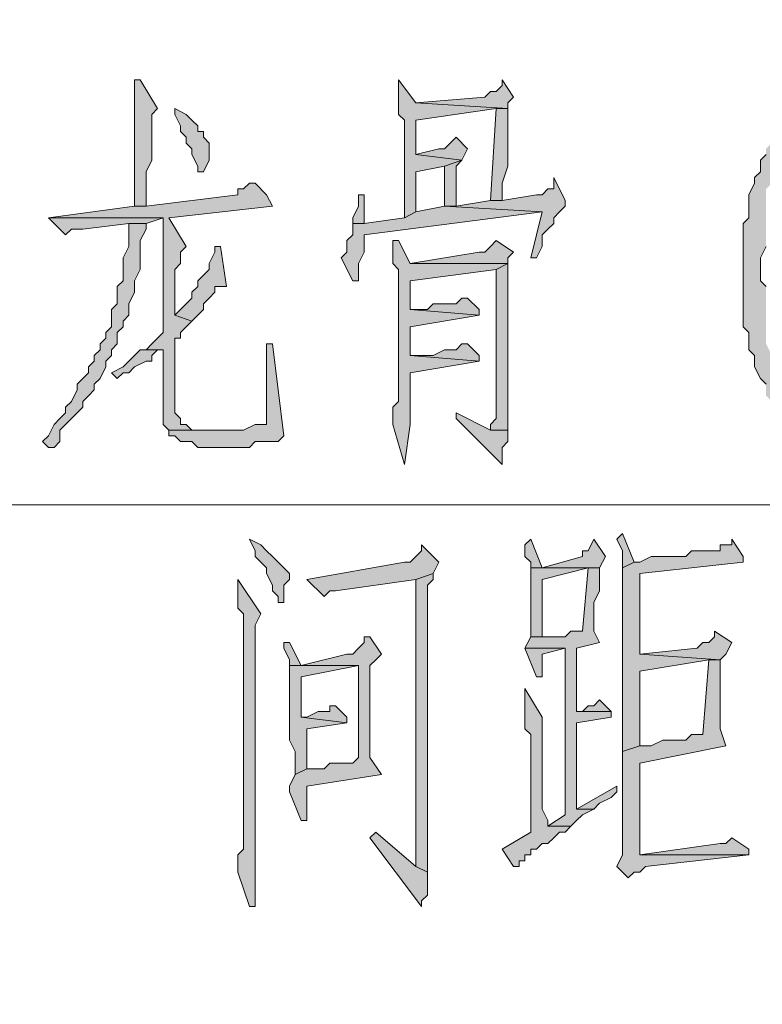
# Model space of a CAD drawing. Extents: x 566443 to 590371, y 3845226 to 3876576.
# Tile 163 of 221: x 586644.29 to 586649.76, y 3853974.48 to 3853981.74. Entities that reach past the tile are written whole.
import ezdxf

# ---------------------------------------------------------------- set-up
doc = ezdxf.new("R2010")
doc.units = 0
doc.layers.add('C00-00-00', color=7, linetype='CONTINUOUS')

msp = doc.modelspace()

# ---------------------------------------------------------------- hatches: boundary and pattern name
at = {"layer": 'C00-00-00'}
h = msp.add_hatch(color=256, dxfattribs=at)
h.dxf.hatch_style = 2
h.paths.add_polyline_path([(586645.1759, 3853981.2919), (586645.1336, 3853981.2919), (586645.1336, 3853981.2496), (586645.1336, 3853980.3606), (586645.2182, 3853980.3606), (586645.2182, 3853980.6146), (586645.2606, 3853980.6993), (586645.2606, 3853980.7839), (586645.2606, 3853980.8263), (586645.2606, 3853981.0379), (586645.3029, 3853981.0803)])
h = msp.add_hatch(color=256, dxfattribs=at)
h.dxf.hatch_style = 2
h.paths.add_polyline_path([(586647.0809, 3853981.2919), (586647.0809, 3853981.0379), (586647.1232, 3853980.9956), (586647.1232, 3853980.2759), (586647.2079, 3853980.3183), (586647.2079, 3853980.6146), (586647.4196, 3853980.6569), (586647.5466, 3853980.6993), (586647.2079, 3853980.7416), (586647.2079, 3853980.9956), (586647.8006, 3853981.0803), (586647.8852, 3853981.0803), (586647.2079, 3853981.1226)])
h = msp.add_hatch(color=256, dxfattribs=at)
h.dxf.hatch_style = 2
h.paths.add_polyline_path([(586647.8429, 3853981.2919), (586647.8429, 3853981.2496), (586647.8006, 3853981.2073), (586647.7582, 3853981.2073), (586647.7159, 3853981.1649), (586647.2079, 3853981.1226), (586647.8852, 3853981.0803), (586647.8852, 3853981.1226), (586647.9276, 3853981.1649)])
h = msp.add_hatch(color=256, dxfattribs=at)
h.dxf.hatch_style = 2
h.paths.add_polyline_path([(586650.0866, 3853981.1649), (586650.0442, 3853981.1226), (586650.0019, 3853981.0803), (586649.9596, 3853981.0379), (586649.9596, 3853980.9956), (586649.9172, 3853980.9533), (586649.8749, 3853980.9109), (586649.8326, 3853980.8686), (586649.8326, 3853980.8263), (586649.7902, 3853980.7839), (586649.7902, 3853980.7416), (586649.7479, 3853980.6993), (586649.7479, 3853980.6146), (586649.7056, 3853980.5723), (586649.7056, 3853980.5299), (586649.6632, 3853980.4453), (586649.6632, 3853980.2759), (586649.6209, 3853980.2336), (586649.6209, 3853979.9796), (586649.6209, 3853979.9373), (586649.6209, 3853979.4716), (586649.6632, 3853979.4293), (586649.6632, 3853979.3023), (586649.7056, 3853979.2599), (586649.7056, 3853979.1753), (586649.7479, 3853979.0906), (586649.7902, 3853979.0483), (586649.7902, 3853978.9636), (586649.8326, 3853978.9213), (586649.8326, 3853978.8789), (586649.8749, 3853978.8366), (586649.9172, 3853978.7943), (586649.9596, 3853978.7519), (586650.0019, 3853978.7096), (586650.0442, 3853978.6673), (586650.0866, 3853978.6249), (586650.0866, 3853978.7096), (586650.0442, 3853978.7519), (586650.0442, 3853978.7943), (586650.0019, 3853978.8366), (586649.9596, 3853978.8789), (586649.9596, 3853978.9213), (586649.9172, 3853978.9636), (586649.9172, 3853979.0059), (586649.8749, 3853979.0906), (586649.8749, 3853979.1329), (586649.8326, 3853979.1753), (586649.8326, 3853979.2599), (586649.7902, 3853979.3446), (586649.7902, 3853979.7679), (586649.7479, 3853979.8103), (586649.7479, 3853979.9796), (586649.7902, 3853980.0643), (586649.7902, 3853980.4876), (586649.8326, 3853980.5299), (586649.8326, 3853980.6569), (586649.8749, 3853980.6993), (586649.8749, 3853980.7839), (586649.9172, 3853980.8263), (586649.9172, 3853980.8686), (586649.9596, 3853980.9109), (586650.0019, 3853980.9533), (586650.0019, 3853980.9956), (586650.0442, 3853981.0379), (586650.0866, 3853981.0803)])
h = msp.add_hatch(color=256, dxfattribs=at)
h.dxf.hatch_style = 2
h.paths.add_polyline_path([(586645.4299, 3853981.0803), (586645.4299, 3853981.0379), (586645.4722, 3853980.9533), (586645.4722, 3853980.9109), (586645.5146, 3853980.8686), (586645.5146, 3853980.8263), (586645.5569, 3853980.7839), (586645.5569, 3853980.7416), (586645.5992, 3853980.6569), (586645.5992, 3853980.6146), (586645.6416, 3853980.6146), (586645.6839, 3853980.6993), (586645.6839, 3853980.8263), (586645.6416, 3853980.8686), (586645.6416, 3853980.9109), (586645.5992, 3853980.9109), (586645.5992, 3853980.9533), (586645.5569, 3853980.9956), (586645.5146, 3853981.0379)])
h = msp.add_hatch(color=256, dxfattribs=at)
h.dxf.hatch_style = 2
h.paths.add_polyline_path([(586647.8852, 3853981.0803), (586647.8006, 3853981.0803), (586647.7582, 3853980.4029), (586647.8429, 3853980.4029), (586647.8429, 3853980.4453), (586647.8429, 3853980.5299), (586647.8852, 3853980.6569)])
h = msp.add_hatch(color=256, dxfattribs=at)
h.dxf.hatch_style = 2
h.paths.add_polyline_path([(586647.5042, 3853980.8686), (586647.4619, 3853980.8263), (586647.4196, 3853980.7839), (586647.3772, 3853980.7839), (586647.2079, 3853980.7416), (586647.5466, 3853980.6993), (586647.5889, 3853980.7839)])
h = msp.add_hatch(color=256, dxfattribs=at)
h.dxf.hatch_style = 2
h.paths.add_polyline_path([(586647.5466, 3853980.6993), (586647.4196, 3853980.6569), (586647.4196, 3853980.3606), (586647.5042, 3853980.3606), (586647.5042, 3853980.6569)])
h = msp.add_hatch(color=256, dxfattribs=at)
h.dxf.hatch_style = 2
h.paths.add_polyline_path([(586646.0226, 3853980.5299), (586645.9802, 3853980.5299), (586645.9379, 3853980.4876), (586645.8956, 3853980.4876), (586645.8956, 3853980.4453), (586645.2182, 3853980.3606), (586645.1336, 3853980.3606), (586644.4986, 3853980.2759), (586645.3452, 3853980.2759), (586645.3452, 3853980.1913), (586645.3452, 3853979.4293), (586645.3029, 3853979.3869), (586645.2606, 3853979.3446), (586645.2182, 3853979.3023), (586645.3452, 3853979.3023), (586645.3452, 3853978.8366), (586645.3452, 3853978.7519), (586645.3876, 3853978.7096), (586645.5992, 3853978.7096), (586645.5569, 3853978.7096), (586645.5146, 3853978.7519), (586645.4722, 3853978.7519), (586645.4722, 3853978.7943), (586645.4299, 3853978.8366), (586645.4299, 3853979.3869), (586645.4722, 3853979.3869), (586645.4722, 3853979.4293), (586645.5146, 3853979.4716), (586645.5569, 3853979.5139), (586645.4299, 3853979.5563), (586645.4299, 3853979.8949), (586645.4722, 3853979.9373), (586645.4722, 3853980.0219), (586645.5146, 3853980.0643), (586645.3876, 3853980.2759), (586646.1496, 3853980.3606), (586646.1072, 3853980.4453)])
h = msp.add_hatch(color=256, dxfattribs=at)
h.dxf.hatch_style = 2
h.paths.add_polyline_path([(586648.2239, 3853980.5723), (586648.2239, 3853980.4876), (586648.1816, 3853980.4876), (586648.1392, 3853980.4453), (586648.0969, 3853980.4453), (586647.8429, 3853980.4029), (586647.7582, 3853980.4029), (586647.5042, 3853980.3606), (586647.4196, 3853980.3606), (586648.1392, 3853980.3183), (586648.0546, 3853979.9796), (586648.0969, 3853979.9796), (586648.1392, 3853980.0643), (586648.1392, 3853980.1489), (586648.1816, 3853980.1913), (586648.2239, 3853980.2336), (586648.2239, 3853980.2759), (586648.2662, 3853980.3183), (586648.3086, 3853980.3606), (586648.3086, 3853980.4029)])
h = msp.add_hatch(color=256, dxfattribs=at)
h.dxf.hatch_style = 2
h.paths.add_polyline_path([(586646.8269, 3853980.4453), (586646.7846, 3853980.4453), (586646.7846, 3853980.3606), (586646.7422, 3853980.2759), (586646.7422, 3853980.2336), (586646.8269, 3853980.2336)])
h = msp.add_hatch(color=256, dxfattribs=at)
h.dxf.hatch_style = 2
h.paths.add_polyline_path([(586647.4196, 3853980.3606), (586647.2079, 3853980.3183), (586647.1232, 3853980.2759), (586646.8269, 3853980.2336), (586646.7422, 3853980.2336), (586646.7422, 3853980.1489), (586646.6999, 3853980.1066), (586646.6999, 3853980.0219), (586646.6576, 3853979.9796), (586646.7422, 3853979.8103), (586646.7846, 3853979.8103), (586646.7846, 3853979.8949), (586646.7846, 3853979.9373), (586646.8269, 3853980.0219), (586646.8269, 3853980.1489), (586648.1392, 3853980.3183)])
h = msp.add_hatch(color=256, dxfattribs=at)
h.dxf.hatch_style = 2
h.paths.add_polyline_path([(586645.2182, 3853980.2336), (586645.0912, 3853980.2336), (586645.0912, 3853980.1913), (586645.0912, 3853980.0643), (586645.0489, 3853979.9796), (586645.0489, 3853979.8103), (586645.0066, 3853979.7679), (586645.0066, 3853979.6409), (586644.9642, 3853979.5986), (586644.9642, 3853979.4716), (586644.9219, 3853979.4293), (586644.9219, 3853979.3869), (586644.8796, 3853979.3446), (586644.8796, 3853979.3023), (586644.8372, 3853979.2599), (586644.8372, 3853979.2176), (586644.7949, 3853979.1753), (586644.7949, 3853979.1329), (586644.7526, 3853979.0906), (586644.7102, 3853979.0483), (586644.7102, 3853979.0059), (586644.6679, 3853978.9213), (586644.6256, 3853978.8789), (586644.6256, 3853978.8366), (586644.5832, 3853978.7943), (586644.5409, 3853978.7519), (586644.4986, 3853978.6673), (586644.4562, 3853978.6249), (586644.4986, 3853978.5826), (586644.5409, 3853978.5826), (586644.5832, 3853978.6249), (586644.5832, 3853978.7096), (586644.6256, 3853978.7519), (586644.6679, 3853978.7943), (586644.7102, 3853978.8366), (586644.7526, 3853978.8789), (586644.7526, 3853978.9213), (586644.7949, 3853978.9636), (586644.8372, 3853979.0059), (586644.8372, 3853979.0483), (586644.8796, 3853979.0906), (586644.9219, 3853979.1753), (586644.9219, 3853979.2176), (586644.9642, 3853979.2599), (586644.9642, 3853979.3023), (586645.0066, 3853979.3446), (586645.0066, 3853979.4293), (586645.0489, 3853979.4716), (586645.0489, 3853979.5139), (586645.0912, 3853979.5563), (586645.0912, 3853979.6409), (586645.1336, 3853979.7256), (586645.1336, 3853979.8103), (586645.1759, 3853979.8949), (586645.1759, 3853980.1066), (586645.2182, 3853980.1913)])
h = msp.add_hatch(color=256, dxfattribs=at)
h.dxf.hatch_style = 2
h.paths.add_polyline_path([(586644.4986, 3853980.2759), (586644.6256, 3853980.1489), (586644.6679, 3853980.1913), (586644.7526, 3853980.1913), (586645.0912, 3853980.2336), (586645.2182, 3853980.2336), (586645.3452, 3853980.2759)])
h = msp.add_hatch(color=256, dxfattribs=at)
h.dxf.hatch_style = 2
h.paths.add_polyline_path([(586647.0809, 3853980.1066), (586647.0386, 3853980.1066), (586647.0386, 3853980.0219), (586647.0386, 3853979.9373), (586647.0809, 3853979.8949), (586647.0809, 3853978.9213), (586647.0386, 3853978.8789), (586647.0386, 3853978.7943), (586647.0386, 3853978.7519), (586647.1232, 3853978.4556), (586647.1656, 3853978.7519), (586647.1656, 3853979.1329), (586647.6736, 3853979.2176), (586647.1656, 3853979.2599), (586647.1656, 3853979.4716), (586647.6736, 3853979.5563), (586647.1656, 3853979.5986), (586647.1656, 3853979.8103), (586647.8006, 3853979.8949), (586647.8852, 3853979.9373), (586647.1656, 3853979.9373)])
h = msp.add_hatch(color=256, dxfattribs=at)
h.dxf.hatch_style = 2
h.paths.add_polyline_path([(586647.8006, 3853980.1066), (586647.7582, 3853980.0643), (586647.7159, 3853980.0219), (586647.6736, 3853980.0219), (586647.1656, 3853979.9373), (586647.8852, 3853979.9373), (586647.8852, 3853979.9796), (586647.9276, 3853980.0219)])
h = msp.add_hatch(color=256, dxfattribs=at)
h.dxf.hatch_style = 2
h.paths.add_polyline_path([(586645.7262, 3853980.0643), (586645.7262, 3853980.0219), (586645.6839, 3853979.9373), (586645.6839, 3853979.8949), (586645.6416, 3853979.8526), (586645.5992, 3853979.8103), (586645.5992, 3853979.7679), (586645.5569, 3853979.7256), (586645.5569, 3853979.6833), (586645.5146, 3853979.6409), (586645.4722, 3853979.5986), (586645.4299, 3853979.5563), (586645.5569, 3853979.5139), (586645.5992, 3853979.5563), (586645.6416, 3853979.5986), (586645.6416, 3853979.6409), (586645.6839, 3853979.6833), (586645.7262, 3853979.7256), (586645.7262, 3853979.7679), (586645.7686, 3853979.7679), (586645.8109, 3853979.7679), (586645.7686, 3853980.0643)])
h = msp.add_hatch(color=256, dxfattribs=at)
h.dxf.hatch_style = 2
h.paths.add_polyline_path([(586647.8852, 3853979.9373), (586647.8006, 3853979.8949), (586647.8006, 3853978.7943), (586647.7582, 3853978.7519), (586647.7582, 3853978.7096), (586647.8852, 3853978.7096), (586647.8852, 3853979.8949)])
h = msp.add_hatch(color=256, dxfattribs=at)
h.dxf.hatch_style = 2
h.paths.add_polyline_path([(586647.5889, 3853979.6833), (586647.5466, 3853979.6833), (586647.5042, 3853979.6409), (586647.3349, 3853979.6409), (586647.2926, 3853979.5986), (586647.1656, 3853979.5986), (586647.6736, 3853979.5563), (586647.6736, 3853979.5986)])
h = msp.add_hatch(color=256, dxfattribs=at)
h.dxf.hatch_style = 2
h.paths.add_polyline_path([(586645.2182, 3853979.3023), (586645.1759, 3853979.3023), (586645.1336, 3853979.2599), (586645.0912, 3853979.2176), (586645.0489, 3853979.1753), (586644.9642, 3853979.1329), (586645.0066, 3853979.0906), (586645.0489, 3853979.1329), (586645.0912, 3853979.1329), (586645.1336, 3853979.1753), (586645.2182, 3853979.2176), (586645.2606, 3853979.2176), (586645.2606, 3853979.2599), (586645.3029, 3853979.3023), (586645.3452, 3853979.3023)])
h = msp.add_hatch(color=256, dxfattribs=at)
h.dxf.hatch_style = 2
h.paths.add_polyline_path([(586646.1496, 3853979.3446), (586646.1072, 3853979.3446), (586646.1072, 3853979.2599), (586646.1072, 3853978.7519), (586646.0649, 3853978.7519), (586646.0226, 3853978.7519), (586645.9379, 3853978.7096), (586645.3876, 3853978.7096), (586645.3876, 3853978.6673), (586645.4299, 3853978.6673), (586645.4722, 3853978.6249), (586645.5569, 3853978.6249), (586645.5992, 3853978.5826), (586645.9802, 3853978.5826), (586646.0226, 3853978.6249), (586646.1919, 3853978.6249), (586646.2342, 3853978.6673)])
h = msp.add_hatch(color=256, dxfattribs=at)
h.dxf.hatch_style = 2
h.paths.add_polyline_path([(586647.5889, 3853979.3446), (586647.5466, 3853979.3446), (586647.5042, 3853979.3023), (586647.4196, 3853979.3023), (586647.3349, 3853979.2599), (586647.1656, 3853979.2599), (586647.6736, 3853979.2176), (586647.6736, 3853979.2599)])
h = msp.add_hatch(color=256, dxfattribs=at)
h.dxf.hatch_style = 2
h.paths.add_polyline_path([(586647.5042, 3853978.8366), (586647.5042, 3853978.7943), (586647.8429, 3853978.4556), (586647.8429, 3853978.5826), (586647.8852, 3853978.6249), (586647.8852, 3853978.7096), (586647.7582, 3853978.7096)])
h = msp.add_hatch(color=256, dxfattribs=at)
h.dxf.hatch_style = 2
h.paths.add_polyline_path([(586645.9802, 3853977.9053), (586646.0226, 3853977.8206), (586646.0226, 3853977.7783), (586646.0649, 3853977.7359), (586646.1072, 3853977.6936), (586646.1072, 3853977.6513), (586646.1496, 3853977.5666), (586646.1496, 3853977.5243), (586646.1919, 3853977.4819), (586646.1919, 3853977.4396), (586646.2342, 3853977.4396), (586646.2342, 3853977.5666), (586646.2766, 3853977.6089), (586646.2766, 3853977.6513), (586646.2342, 3853977.6936), (586646.1919, 3853977.7359), (586646.1496, 3853977.7783), (586646.1072, 3853977.8206), (586646.0649, 3853977.8629)])
h = msp.add_hatch(color=256, dxfattribs=at)
h.dxf.hatch_style = 2
h.paths.add_polyline_path([(586648.0546, 3853977.9053), (586648.0122, 3853977.8629), (586648.0122, 3853977.7783), (586648.0546, 3853977.7359), (586648.0546, 3853977.6936), (586648.4779, 3853977.6936), (586648.4356, 3853977.2279), (586648.3509, 3853977.2279), (586648.3086, 3853977.1856), (586648.0546, 3853977.1856), (586648.0122, 3853977.1009), (586648.3086, 3853977.1009), (586648.3086, 3853975.8733), (586648.1816, 3853975.7886), (586648.3509, 3853975.7886), (586648.3932, 3853975.8309), (586648.4356, 3853975.8733), (586648.5202, 3853975.9156), (586648.3932, 3853975.9156), (586648.3932, 3853976.5506), (586648.6472, 3853976.5929), (586648.6472, 3853976.6353), (586648.3932, 3853976.6353), (586648.3932, 3853977.1009), (586648.5626, 3853977.1433), (586648.5202, 3853977.2279), (586648.5202, 3853977.4396), (586648.5626, 3853977.5243), (586648.5626, 3853977.6936), (586648.1392, 3853977.6936)])
h = msp.add_hatch(color=256, dxfattribs=at)
h.dxf.hatch_style = 2
h.paths.add_polyline_path([(586648.5202, 3853977.9053), (586648.4779, 3853977.8206), (586648.4356, 3853977.8206), (586648.4356, 3853977.7783), (586648.1392, 3853977.6936), (586648.5626, 3853977.6936), (586648.6049, 3853977.7783)])
h = msp.add_hatch(color=256, dxfattribs=at)
h.dxf.hatch_style = 2
h.paths.add_polyline_path([(586648.7319, 3853977.9476), (586648.6896, 3853977.9053), (586648.7319, 3853977.8206), (586648.7319, 3853977.6936), (586648.8166, 3853977.7359)])
h = msp.add_hatch(color=256, dxfattribs=at)
h.dxf.hatch_style = 2
h.paths.add_polyline_path([(586649.5362, 3853977.9053), (586649.5362, 3853977.8629), (586649.4516, 3853977.8629), (586649.4516, 3853977.8206), (586649.4092, 3853977.8206), (586649.2399, 3853977.8206), (586649.1976, 3853977.7783), (586648.9436, 3853977.7783), (586648.8589, 3853977.7359), (586648.8166, 3853977.7359), (586648.7319, 3853977.6936), (586648.7319, 3853977.6089), (586648.7319, 3853977.5666), (586648.7319, 3853976.3389), (586648.8589, 3853976.3813), (586648.8589, 3853976.9316), (586649.3669, 3853977.0163), (586649.4516, 3853977.0163), (586648.8589, 3853977.0586), (586648.8589, 3853977.6513), (586649.6209, 3853977.7359), (586649.6209, 3853977.7783)])
h = msp.add_hatch(color=256, dxfattribs=at)
h.dxf.hatch_style = 2
h.paths.add_polyline_path([(586647.2502, 3853977.8629), (586647.2502, 3853977.8206), (586647.2079, 3853977.7783), (586647.1656, 3853977.7359), (586647.1232, 3853977.7359), (586646.4036, 3853977.6089), (586646.5306, 3853977.4819), (586646.5729, 3853977.5243), (586646.6152, 3853977.5243), (586647.2079, 3853977.6089), (586647.3349, 3853977.6513), (586647.3772, 3853977.7359)])
h = msp.add_hatch(color=256, dxfattribs=at)
h.dxf.hatch_style = 2
h.paths.add_polyline_path([(586648.0546, 3853977.6936), (586648.0546, 3853977.1856), (586648.1392, 3853977.1856), (586648.1392, 3853977.6089), (586648.4779, 3853977.6936)])
h = msp.add_hatch(color=256, dxfattribs=at)
h.dxf.hatch_style = 2
h.paths.add_polyline_path([(586647.3349, 3853977.6513), (586647.2079, 3853977.6089), (586647.2079, 3853975.4923), (586647.2926, 3853975.4499), (586647.2926, 3853977.0163), (586647.2926, 3853977.1009), (586647.2926, 3853977.5666), (586647.3349, 3853977.6089)])
h = msp.add_hatch(color=256, dxfattribs=at)
h.dxf.hatch_style = 2
h.paths.add_polyline_path([(586645.8956, 3853977.6089), (586645.8956, 3853977.3973), (586645.9379, 3853977.3549), (586645.9379, 3853976.0426), (586645.9379, 3853976.0003), (586645.9379, 3853975.6193), (586645.8956, 3853975.5769), (586645.8956, 3853975.4499), (586645.9802, 3853975.1959), (586646.0226, 3853975.1959), (586646.0226, 3853975.2383), (586646.0226, 3853977.2703), (586646.0649, 3853977.3549)])
h = msp.add_hatch(color=256, dxfattribs=at)
h.dxf.hatch_style = 2
h.paths.add_polyline_path([(586646.8692, 3853977.1856), (586646.8269, 3853977.1856), (586646.8269, 3853977.1433), (586646.7846, 3853977.1009), (586646.7422, 3853977.0586), (586646.6999, 3853977.0586), (586646.3612, 3853976.9739), (586646.2766, 3853976.9739), (586646.7846, 3853976.9739), (586646.7846, 3853976.2966), (586646.7422, 3853976.2543), (586646.5729, 3853976.2543), (586646.5306, 3853976.2119), (586646.4036, 3853976.2119), (586646.3189, 3853976.1696), (586646.2766, 3853976.0849), (586646.2766, 3853976.0426), (586646.3612, 3853975.8309), (586646.4036, 3853975.8309), (586646.4036, 3853975.8733), (586646.4036, 3853976.0849), (586646.9539, 3853976.1696), (586646.8692, 3853976.2966), (586646.8692, 3853976.9739), (586646.9116, 3853977.0163), (586646.9539, 3853977.0586)])
h = msp.add_hatch(color=256, dxfattribs=at)
h.dxf.hatch_style = 2
h.paths.add_polyline_path([(586649.4092, 3853977.2279), (586649.4092, 3853977.1856), (586649.3669, 3853977.1433), (586649.3246, 3853977.1433), (586649.2822, 3853977.1009), (586648.8589, 3853977.0586), (586649.4516, 3853977.0163), (586649.4939, 3853977.0586), (586649.5362, 3853977.1433)])
h = msp.add_hatch(color=256, dxfattribs=at)
h.dxf.hatch_style = 2
h.paths.add_polyline_path([(586646.2766, 3853977.1433), (586646.2342, 3853977.1433), (586646.2342, 3853977.1009), (586646.2766, 3853977.0163), (586646.2766, 3853976.9739), (586646.3612, 3853976.9739)])
h = msp.add_hatch(color=256, dxfattribs=at)
h.dxf.hatch_style = 2
h.paths.add_polyline_path([(586648.0122, 3853977.1009), (586648.0969, 3853976.8893), (586648.1392, 3853976.8893), (586648.1392, 3853976.9739), (586648.1392, 3853977.0586), (586648.3086, 3853977.1009)])
h = msp.add_hatch(color=256, dxfattribs=at)
h.dxf.hatch_style = 2
h.paths.add_polyline_path([(586646.2766, 3853976.9739), (586646.2766, 3853976.4236), (586646.3189, 3853976.3389), (586646.3189, 3853976.1696), (586646.4036, 3853976.2119), (586646.4036, 3853976.5083), (586646.6999, 3853976.5506), (586646.3612, 3853976.5929), (586646.3612, 3853976.7199), (586646.3612, 3853976.8046), (586646.3612, 3853976.8893), (586646.7846, 3853976.9739)])
h = msp.add_hatch(color=256, dxfattribs=at)
h.dxf.hatch_style = 2
h.paths.add_polyline_path([(586649.4516, 3853977.0163), (586649.3669, 3853977.0163), (586649.3246, 3853976.4659), (586649.2399, 3853976.4659), (586649.1976, 3853976.4236), (586649.0282, 3853976.4236), (586648.9436, 3853976.3813), (586648.8589, 3853976.3813), (586648.7319, 3853976.3389), (586648.7319, 3853975.7886), (586648.7319, 3853975.7463), (586648.7319, 3853975.5769), (586648.6896, 3853975.4923), (586648.7742, 3853975.4076), (586648.8166, 3853975.4499), (586648.8589, 3853975.4499), (586648.9012, 3853975.4923), (586649.6632, 3853975.5769), (586648.8589, 3853975.5769), (586648.8589, 3853976.2543), (586649.4939, 3853976.3813), (586649.4516, 3853976.5083)])
h = msp.add_hatch(color=256, dxfattribs=at)
h.dxf.hatch_style = 2
h.paths.add_polyline_path([(586648.0122, 3853976.8046), (586648.0122, 3853976.5083), (586648.0546, 3853976.4659), (586648.0546, 3853975.7463), (586647.8429, 3853975.6193), (586647.9276, 3853975.4923), (586647.9699, 3853975.4923), (586647.9699, 3853975.5346), (586648.0122, 3853975.5346), (586648.0122, 3853975.5769), (586648.0546, 3853975.5769), (586648.0546, 3853975.6193), (586648.0969, 3853975.6193), (586648.1392, 3853975.6616), (586648.1816, 3853975.6616), (586648.2239, 3853975.7039), (586648.2662, 3853975.7463), (586648.3086, 3853975.7463), (586648.3509, 3853975.7886), (586648.1816, 3853975.7886), (586648.1816, 3853975.8309), (586648.1392, 3853975.9156), (586648.1392, 3853976.5929)])
h = msp.add_hatch(color=256, dxfattribs=at)
h.dxf.hatch_style = 2
h.paths.add_polyline_path([(586646.6152, 3853976.6776), (586646.5729, 3853976.6776), (586646.5729, 3853976.6353), (586646.4882, 3853976.6353), (586646.4036, 3853976.5929), (586646.3612, 3853976.5929), (586646.6999, 3853976.5506), (586646.6999, 3853976.5929)])
h = msp.add_hatch(color=256, dxfattribs=at)
h.dxf.hatch_style = 2
h.paths.add_polyline_path([(586648.5626, 3853976.7199), (586648.5202, 3853976.6776), (586648.4779, 3853976.6776), (586648.4356, 3853976.6353), (586648.3932, 3853976.6353), (586648.6472, 3853976.6353)])
h = msp.add_hatch(color=256, dxfattribs=at)
h.dxf.hatch_style = 2
h.paths.add_polyline_path([(586648.6896, 3853976.0849), (586648.3932, 3853975.9156), (586648.5202, 3853975.9156), (586648.5626, 3853975.9579), (586648.6472, 3853976.0003), (586648.6896, 3853976.0426)])
h = msp.add_hatch(color=256, dxfattribs=at)
h.dxf.hatch_style = 2
h.paths.add_polyline_path([(586646.9116, 3853975.7463), (586646.8692, 3853975.7039), (586647.2502, 3853975.1959), (586647.2502, 3853975.2383), (586647.2926, 3853975.2806), (586647.2926, 3853975.4499), (586647.2079, 3853975.4923)])
h = msp.add_hatch(color=256, dxfattribs=at)
h.dxf.hatch_style = 2
h.paths.add_polyline_path([(586649.5362, 3853975.7039), (586649.4939, 3853975.6616), (586649.4516, 3853975.6616), (586648.8589, 3853975.5769), (586649.6632, 3853975.5769), (586649.6632, 3853975.6193)])

# ---------------------------------------------------------------- linework, layer by layer
at = {"layer": 'C00-00-00', "lineweight": 0}
for points in [[(586645.1759, 3853981.2919), (586645.1336, 3853981.2919), (586645.1336, 3853981.2496), (586645.1336, 3853980.3606), (586645.2182, 3853980.3606), (586645.2182, 3853980.6146), (586645.2606, 3853980.6993), (586645.2606, 3853980.7839), (586645.2606, 3853980.8263), (586645.2606, 3853981.0379), (586645.3029, 3853981.0803)], [(586647.0809, 3853981.2919), (586647.0809, 3853981.0379), (586647.1232, 3853980.9956), (586647.1232, 3853980.2759), (586647.2079, 3853980.3183), (586647.2079, 3853980.6146), (586647.4196, 3853980.6569), (586647.5466, 3853980.6993), (586647.2079, 3853980.7416), (586647.2079, 3853980.9956), (586647.8006, 3853981.0803), (586647.8852, 3853981.0803), (586647.2079, 3853981.1226)], [(586647.8429, 3853981.2919), (586647.8429, 3853981.2496), (586647.8006, 3853981.2073), (586647.7582, 3853981.2073), (586647.7159, 3853981.1649), (586647.2079, 3853981.1226), (586647.8852, 3853981.0803), (586647.8852, 3853981.1226), (586647.9276, 3853981.1649)], [(586645.4299, 3853981.0803), (586645.4299, 3853981.0379), (586645.4722, 3853980.9533), (586645.4722, 3853980.9109), (586645.5146, 3853980.8686), (586645.5146, 3853980.8263), (586645.5569, 3853980.7839), (586645.5569, 3853980.7416), (586645.5992, 3853980.6569), (586645.5992, 3853980.6146), (586645.6416, 3853980.6146), (586645.6839, 3853980.6993), (586645.6839, 3853980.8263), (586645.6416, 3853980.8686), (586645.6416, 3853980.9109), (586645.5992, 3853980.9109), (586645.5992, 3853980.9533), (586645.5569, 3853980.9956), (586645.5146, 3853981.0379)], [(586647.8852, 3853981.0803), (586647.8006, 3853981.0803), (586647.7582, 3853980.4029), (586647.8429, 3853980.4029), (586647.8429, 3853980.4453), (586647.8429, 3853980.5299), (586647.8852, 3853980.6569)], [(586647.5042, 3853980.8686), (586647.4619, 3853980.8263), (586647.4196, 3853980.7839), (586647.3772, 3853980.7839), (586647.2079, 3853980.7416), (586647.5466, 3853980.6993), (586647.5889, 3853980.7839)], [(586647.5466, 3853980.6993), (586647.4196, 3853980.6569), (586647.4196, 3853980.3606), (586647.5042, 3853980.3606), (586647.5042, 3853980.6569)], [(586646.0226, 3853980.5299), (586645.9802, 3853980.5299), (586645.9379, 3853980.4876), (586645.8956, 3853980.4876), (586645.8956, 3853980.4453), (586645.2182, 3853980.3606), (586645.1336, 3853980.3606), (586644.4986, 3853980.2759), (586645.3452, 3853980.2759), (586645.3452, 3853980.1913), (586645.3452, 3853979.4293), (586645.3029, 3853979.3869), (586645.2606, 3853979.3446), (586645.2182, 3853979.3023), (586645.3452, 3853979.3023), (586645.3452, 3853978.8366), (586645.3452, 3853978.7519), (586645.3876, 3853978.7096), (586645.5992, 3853978.7096), (586645.5569, 3853978.7096), (586645.5146, 3853978.7519), (586645.4722, 3853978.7519), (586645.4722, 3853978.7943), (586645.4299, 3853978.8366), (586645.4299, 3853979.3869), (586645.4722, 3853979.3869), (586645.4722, 3853979.4293), (586645.5146, 3853979.4716), (586645.5569, 3853979.5139), (586645.4299, 3853979.5563), (586645.4299, 3853979.8949), (586645.4722, 3853979.9373), (586645.4722, 3853980.0219), (586645.5146, 3853980.0643), (586645.3876, 3853980.2759), (586646.1496, 3853980.3606), (586646.1072, 3853980.4453)], [(586648.2239, 3853980.5723), (586648.2239, 3853980.4876), (586648.1816, 3853980.4876), (586648.1392, 3853980.4453), (586648.0969, 3853980.4453), (586647.8429, 3853980.4029), (586647.7582, 3853980.4029), (586647.5042, 3853980.3606), (586647.4196, 3853980.3606), (586648.1392, 3853980.3183), (586648.0546, 3853979.9796), (586648.0969, 3853979.9796), (586648.1392, 3853980.0643), (586648.1392, 3853980.1489), (586648.1816, 3853980.1913), (586648.2239, 3853980.2336), (586648.2239, 3853980.2759), (586648.2662, 3853980.3183), (586648.3086, 3853980.3606), (586648.3086, 3853980.4029)], [(586646.8269, 3853980.4453), (586646.7846, 3853980.4453), (586646.7846, 3853980.3606), (586646.7422, 3853980.2759), (586646.7422, 3853980.2336), (586646.8269, 3853980.2336)], [(586647.4196, 3853980.3606), (586647.2079, 3853980.3183), (586647.1232, 3853980.2759), (586646.8269, 3853980.2336), (586646.7422, 3853980.2336), (586646.7422, 3853980.1489), (586646.6999, 3853980.1066), (586646.6999, 3853980.0219), (586646.6576, 3853979.9796), (586646.7422, 3853979.8103), (586646.7846, 3853979.8103), (586646.7846, 3853979.8949), (586646.7846, 3853979.9373), (586646.8269, 3853980.0219), (586646.8269, 3853980.1489), (586648.1392, 3853980.3183)], [(586645.2182, 3853980.2336), (586645.0912, 3853980.2336), (586645.0912, 3853980.1913), (586645.0912, 3853980.0643), (586645.0489, 3853979.9796), (586645.0489, 3853979.8103), (586645.0066, 3853979.7679), (586645.0066, 3853979.6409), (586644.9642, 3853979.5986), (586644.9642, 3853979.4716), (586644.9219, 3853979.4293), (586644.9219, 3853979.3869), (586644.8796, 3853979.3446), (586644.8796, 3853979.3023), (586644.8372, 3853979.2599), (586644.8372, 3853979.2176), (586644.7949, 3853979.1753), (586644.7949, 3853979.1329), (586644.7526, 3853979.0906), (586644.7102, 3853979.0483), (586644.7102, 3853979.0059), (586644.6679, 3853978.9213), (586644.6256, 3853978.8789), (586644.6256, 3853978.8366), (586644.5832, 3853978.7943), (586644.5409, 3853978.7519), (586644.4986, 3853978.6673), (586644.4562, 3853978.6249), (586644.4986, 3853978.5826), (586644.5409, 3853978.5826), (586644.5832, 3853978.6249), (586644.5832, 3853978.7096), (586644.6256, 3853978.7519), (586644.6679, 3853978.7943), (586644.7102, 3853978.8366), (586644.7526, 3853978.8789), (586644.7526, 3853978.9213), (586644.7949, 3853978.9636), (586644.8372, 3853979.0059), (586644.8372, 3853979.0483), (586644.8796, 3853979.0906), (586644.9219, 3853979.1753), (586644.9219, 3853979.2176), (586644.9642, 3853979.2599), (586644.9642, 3853979.3023), (586645.0066, 3853979.3446), (586645.0066, 3853979.4293), (586645.0489, 3853979.4716), (586645.0489, 3853979.5139), (586645.0912, 3853979.5563), (586645.0912, 3853979.6409), (586645.1336, 3853979.7256), (586645.1336, 3853979.8103), (586645.1759, 3853979.8949), (586645.1759, 3853980.1066), (586645.2182, 3853980.1913)], [(586644.4986, 3853980.2759), (586644.6256, 3853980.1489), (586644.6679, 3853980.1913), (586644.7526, 3853980.1913), (586645.0912, 3853980.2336), (586645.2182, 3853980.2336), (586645.3452, 3853980.2759)], [(586647.0809, 3853980.1066), (586647.0386, 3853980.1066), (586647.0386, 3853980.0219), (586647.0386, 3853979.9373), (586647.0809, 3853979.8949), (586647.0809, 3853978.9213), (586647.0386, 3853978.8789), (586647.0386, 3853978.7943), (586647.0386, 3853978.7519), (586647.1232, 3853978.4556), (586647.1656, 3853978.7519), (586647.1656, 3853979.1329), (586647.6736, 3853979.2176), (586647.1656, 3853979.2599), (586647.1656, 3853979.4716), (586647.6736, 3853979.5563), (586647.1656, 3853979.5986), (586647.1656, 3853979.8103), (586647.8006, 3853979.8949), (586647.8852, 3853979.9373), (586647.1656, 3853979.9373)], [(586647.8006, 3853980.1066), (586647.7582, 3853980.0643), (586647.7159, 3853980.0219), (586647.6736, 3853980.0219), (586647.1656, 3853979.9373), (586647.8852, 3853979.9373), (586647.8852, 3853979.9796), (586647.9276, 3853980.0219)], [(586645.7262, 3853980.0643), (586645.7262, 3853980.0219), (586645.6839, 3853979.9373), (586645.6839, 3853979.8949), (586645.6416, 3853979.8526), (586645.5992, 3853979.8103), (586645.5992, 3853979.7679), (586645.5569, 3853979.7256), (586645.5569, 3853979.6833), (586645.5146, 3853979.6409), (586645.4722, 3853979.5986), (586645.4299, 3853979.5563), (586645.5569, 3853979.5139), (586645.5992, 3853979.5563), (586645.6416, 3853979.5986), (586645.6416, 3853979.6409), (586645.6839, 3853979.6833), (586645.7262, 3853979.7256), (586645.7262, 3853979.7679), (586645.7686, 3853979.7679), (586645.8109, 3853979.7679), (586645.7686, 3853980.0643)], [(586647.8852, 3853979.9373), (586647.8006, 3853979.8949), (586647.8006, 3853978.7943), (586647.7582, 3853978.7519), (586647.7582, 3853978.7096), (586647.8852, 3853978.7096), (586647.8852, 3853979.8949)], [(586647.5889, 3853979.6833), (586647.5466, 3853979.6833), (586647.5042, 3853979.6409), (586647.3349, 3853979.6409), (586647.2926, 3853979.5986), (586647.1656, 3853979.5986), (586647.6736, 3853979.5563), (586647.6736, 3853979.5986)], [(586645.2182, 3853979.3023), (586645.1759, 3853979.3023), (586645.1336, 3853979.2599), (586645.0912, 3853979.2176), (586645.0489, 3853979.1753), (586644.9642, 3853979.1329), (586645.0066, 3853979.0906), (586645.0489, 3853979.1329), (586645.0912, 3853979.1329), (586645.1336, 3853979.1753), (586645.2182, 3853979.2176), (586645.2606, 3853979.2176), (586645.2606, 3853979.2599), (586645.3029, 3853979.3023), (586645.3452, 3853979.3023)], [(586646.1496, 3853979.3446), (586646.1072, 3853979.3446), (586646.1072, 3853979.2599), (586646.1072, 3853978.7519), (586646.0649, 3853978.7519), (586646.0226, 3853978.7519), (586645.9379, 3853978.7096), (586645.3876, 3853978.7096), (586645.3876, 3853978.6673), (586645.4299, 3853978.6673), (586645.4722, 3853978.6249), (586645.5569, 3853978.6249), (586645.5992, 3853978.5826), (586645.9802, 3853978.5826), (586646.0226, 3853978.6249), (586646.1919, 3853978.6249), (586646.2342, 3853978.6673)], [(586647.5889, 3853979.3446), (586647.5466, 3853979.3446), (586647.5042, 3853979.3023), (586647.4196, 3853979.3023), (586647.3349, 3853979.2599), (586647.1656, 3853979.2599), (586647.6736, 3853979.2176), (586647.6736, 3853979.2599)], [(586647.5042, 3853978.8366), (586647.5042, 3853978.7943), (586647.8429, 3853978.4556), (586647.8429, 3853978.5826), (586647.8852, 3853978.6249), (586647.8852, 3853978.7096), (586647.7582, 3853978.7096)], [(586645.9802, 3853977.9053), (586646.0226, 3853977.8206), (586646.0226, 3853977.7783), (586646.0649, 3853977.7359), (586646.1072, 3853977.6936), (586646.1072, 3853977.6513), (586646.1496, 3853977.5666), (586646.1496, 3853977.5243), (586646.1919, 3853977.4819), (586646.1919, 3853977.4396), (586646.2342, 3853977.4396), (586646.2342, 3853977.5666), (586646.2766, 3853977.6089), (586646.2766, 3853977.6513), (586646.2342, 3853977.6936), (586646.1919, 3853977.7359), (586646.1496, 3853977.7783), (586646.1072, 3853977.8206), (586646.0649, 3853977.8629)], [(586648.0546, 3853977.9053), (586648.0122, 3853977.8629), (586648.0122, 3853977.7783), (586648.0546, 3853977.7359), (586648.0546, 3853977.6936), (586648.4779, 3853977.6936), (586648.4356, 3853977.2279), (586648.3509, 3853977.2279), (586648.3086, 3853977.1856), (586648.0546, 3853977.1856), (586648.0122, 3853977.1009), (586648.3086, 3853977.1009), (586648.3086, 3853975.8733), (586648.1816, 3853975.7886), (586648.3509, 3853975.7886), (586648.3932, 3853975.8309), (586648.4356, 3853975.8733), (586648.5202, 3853975.9156), (586648.3932, 3853975.9156), (586648.3932, 3853976.5506), (586648.6472, 3853976.5929), (586648.6472, 3853976.6353), (586648.3932, 3853976.6353), (586648.3932, 3853977.1009), (586648.5626, 3853977.1433), (586648.5202, 3853977.2279), (586648.5202, 3853977.4396), (586648.5626, 3853977.5243), (586648.5626, 3853977.6936), (586648.1392, 3853977.6936)], [(586648.5202, 3853977.9053), (586648.4779, 3853977.8206), (586648.4356, 3853977.8206), (586648.4356, 3853977.7783), (586648.1392, 3853977.6936), (586648.5626, 3853977.6936), (586648.6049, 3853977.7783)], [(586648.7319, 3853977.9476), (586648.6896, 3853977.9053), (586648.7319, 3853977.8206), (586648.7319, 3853977.6936), (586648.8166, 3853977.7359)], [(586649.5362, 3853977.9053), (586649.5362, 3853977.8629), (586649.4516, 3853977.8629), (586649.4516, 3853977.8206), (586649.4092, 3853977.8206), (586649.2399, 3853977.8206), (586649.1976, 3853977.7783), (586648.9436, 3853977.7783), (586648.8589, 3853977.7359), (586648.8166, 3853977.7359), (586648.7319, 3853977.6936), (586648.7319, 3853977.6089), (586648.7319, 3853977.5666), (586648.7319, 3853976.3389), (586648.8589, 3853976.3813), (586648.8589, 3853976.9316), (586649.3669, 3853977.0163), (586649.4516, 3853977.0163), (586648.8589, 3853977.0586), (586648.8589, 3853977.6513), (586649.6209, 3853977.7359), (586649.6209, 3853977.7783)], [(586647.2502, 3853977.8629), (586647.2502, 3853977.8206), (586647.2079, 3853977.7783), (586647.1656, 3853977.7359), (586647.1232, 3853977.7359), (586646.4036, 3853977.6089), (586646.5306, 3853977.4819), (586646.5729, 3853977.5243), (586646.6152, 3853977.5243), (586647.2079, 3853977.6089), (586647.3349, 3853977.6513), (586647.3772, 3853977.7359)], [(586648.0546, 3853977.6936), (586648.0546, 3853977.1856), (586648.1392, 3853977.1856), (586648.1392, 3853977.6089), (586648.4779, 3853977.6936)], [(586647.3349, 3853977.6513), (586647.2079, 3853977.6089), (586647.2079, 3853975.4923), (586647.2926, 3853975.4499), (586647.2926, 3853977.0163), (586647.2926, 3853977.1009), (586647.2926, 3853977.5666), (586647.3349, 3853977.6089)], [(586645.8956, 3853977.6089), (586645.8956, 3853977.3973), (586645.9379, 3853977.3549), (586645.9379, 3853976.0426), (586645.9379, 3853976.0003), (586645.9379, 3853975.6193), (586645.8956, 3853975.5769), (586645.8956, 3853975.4499), (586645.9802, 3853975.1959), (586646.0226, 3853975.1959), (586646.0226, 3853975.2383), (586646.0226, 3853977.2703), (586646.0649, 3853977.3549)], [(586646.8692, 3853977.1856), (586646.8269, 3853977.1856), (586646.8269, 3853977.1433), (586646.7846, 3853977.1009), (586646.7422, 3853977.0586), (586646.6999, 3853977.0586), (586646.3612, 3853976.9739), (586646.2766, 3853976.9739), (586646.7846, 3853976.9739), (586646.7846, 3853976.2966), (586646.7422, 3853976.2543), (586646.5729, 3853976.2543), (586646.5306, 3853976.2119), (586646.4036, 3853976.2119), (586646.3189, 3853976.1696), (586646.2766, 3853976.0849), (586646.2766, 3853976.0426), (586646.3612, 3853975.8309), (586646.4036, 3853975.8309), (586646.4036, 3853975.8733), (586646.4036, 3853976.0849), (586646.9539, 3853976.1696), (586646.8692, 3853976.2966), (586646.8692, 3853976.9739), (586646.9116, 3853977.0163), (586646.9539, 3853977.0586)], [(586649.4092, 3853977.2279), (586649.4092, 3853977.1856), (586649.3669, 3853977.1433), (586649.3246, 3853977.1433), (586649.2822, 3853977.1009), (586648.8589, 3853977.0586), (586649.4516, 3853977.0163), (586649.4939, 3853977.0586), (586649.5362, 3853977.1433)], [(586646.2766, 3853977.1433), (586646.2342, 3853977.1433), (586646.2342, 3853977.1009), (586646.2766, 3853977.0163), (586646.2766, 3853976.9739), (586646.3612, 3853976.9739)], [(586648.0122, 3853977.1009), (586648.0969, 3853976.8893), (586648.1392, 3853976.8893), (586648.1392, 3853976.9739), (586648.1392, 3853977.0586), (586648.3086, 3853977.1009)], [(586646.2766, 3853976.9739), (586646.2766, 3853976.4236), (586646.3189, 3853976.3389), (586646.3189, 3853976.1696), (586646.4036, 3853976.2119), (586646.4036, 3853976.5083), (586646.6999, 3853976.5506), (586646.3612, 3853976.5929), (586646.3612, 3853976.7199), (586646.3612, 3853976.8046), (586646.3612, 3853976.8893), (586646.7846, 3853976.9739)], [(586649.4516, 3853977.0163), (586649.3669, 3853977.0163), (586649.3246, 3853976.4659), (586649.2399, 3853976.4659), (586649.1976, 3853976.4236), (586649.0282, 3853976.4236), (586648.9436, 3853976.3813), (586648.8589, 3853976.3813), (586648.7319, 3853976.3389), (586648.7319, 3853975.7886), (586648.7319, 3853975.7463), (586648.7319, 3853975.5769), (586648.6896, 3853975.4923), (586648.7742, 3853975.4076), (586648.8166, 3853975.4499), (586648.8589, 3853975.4499), (586648.9012, 3853975.4923), (586649.6632, 3853975.5769), (586648.8589, 3853975.5769), (586648.8589, 3853976.2543), (586649.4939, 3853976.3813), (586649.4516, 3853976.5083)], [(586648.0122, 3853976.8046), (586648.0122, 3853976.5083), (586648.0546, 3853976.4659), (586648.0546, 3853975.7463), (586647.8429, 3853975.6193), (586647.9276, 3853975.4923), (586647.9699, 3853975.4923), (586647.9699, 3853975.5346), (586648.0122, 3853975.5346), (586648.0122, 3853975.5769), (586648.0546, 3853975.5769), (586648.0546, 3853975.6193), (586648.0969, 3853975.6193), (586648.1392, 3853975.6616), (586648.1816, 3853975.6616), (586648.2239, 3853975.7039), (586648.2662, 3853975.7463), (586648.3086, 3853975.7463), (586648.3509, 3853975.7886), (586648.1816, 3853975.7886), (586648.1816, 3853975.8309), (586648.1392, 3853975.9156), (586648.1392, 3853976.5929)], [(586646.6152, 3853976.6776), (586646.5729, 3853976.6776), (586646.5729, 3853976.6353), (586646.4882, 3853976.6353), (586646.4036, 3853976.5929), (586646.3612, 3853976.5929), (586646.6999, 3853976.5506), (586646.6999, 3853976.5929)], [(586648.5626, 3853976.7199), (586648.5202, 3853976.6776), (586648.4779, 3853976.6776), (586648.4356, 3853976.6353), (586648.3932, 3853976.6353), (586648.6472, 3853976.6353)], [(586648.6896, 3853976.0849), (586648.3932, 3853975.9156), (586648.5202, 3853975.9156), (586648.5626, 3853975.9579), (586648.6472, 3853976.0003), (586648.6896, 3853976.0426)], [(586646.9116, 3853975.7463), (586646.8692, 3853975.7039), (586647.2502, 3853975.1959), (586647.2502, 3853975.2383), (586647.2926, 3853975.2806), (586647.2926, 3853975.4499), (586647.2079, 3853975.4923)], [(586649.5362, 3853975.7039), (586649.4939, 3853975.6616), (586649.4516, 3853975.6616), (586648.8589, 3853975.5769), (586649.6632, 3853975.5769), (586649.6632, 3853975.6193)]]:
    msp.add_lwpolyline(points, close=True, dxfattribs=at)
for points in [[(586649.7902, 3853980.7416), (586649.7479, 3853980.6993), (586649.7479, 3853980.6146), (586649.7056, 3853980.5723), (586649.7056, 3853980.5299), (586649.6632, 3853980.4453), (586649.6632, 3853980.2759), (586649.6209, 3853980.2336), (586649.6209, 3853979.9796), (586649.6209, 3853979.9373), (586649.6209, 3853979.4716), (586649.6632, 3853979.4293), (586649.6632, 3853979.3023), (586649.7056, 3853979.2599), (586649.7056, 3853979.1753), (586649.7479, 3853979.0906), (586649.7902, 3853979.0483)], [(586649.7902, 3853979.7679), (586649.7479, 3853979.8103), (586649.7479, 3853979.9796), (586649.7902, 3853980.0643)]]:
    msp.add_lwpolyline(points, dxfattribs=at)
at = {"layer": 'C00-00-00', "lineweight": 9}
msp.add_lwpolyline([(586667.7396, 3853978.1593), (586649.1129, 3853978.1593)], dxfattribs=at)
at = {"layer": 'C00-00-00', "lineweight": 5}
msp.add_open_spline([(586400.1082, 3853967.6606), (586400.1082, 3853967.6606), (586645.6839, 3854048.0516), (586645.6839, 3854048.0516)], degree=3, dxfattribs=at)
at = {"layer": 'C00-00-00', "lineweight": 9}
msp.add_open_spline([(586649.1129, 3853978.1593), (586649.1129, 3853978.1593), (586633.7882, 3853978.1593), (586633.7882, 3853978.1593)], degree=3, dxfattribs=at)

doc.saveas('drawing.dxf')
